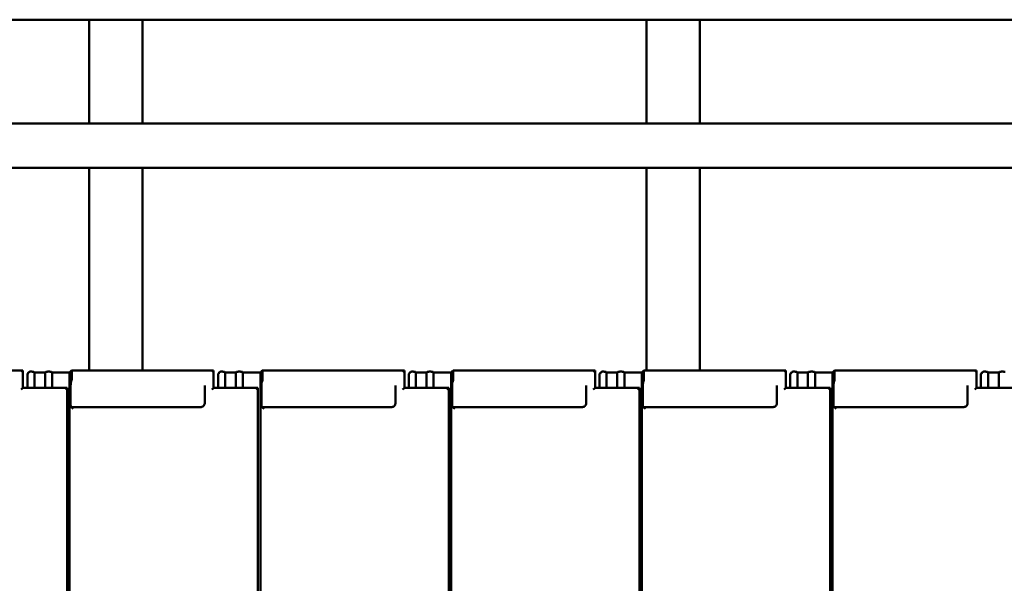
# Model space of a CAD drawing. Header units: millimetres. Extents: x 200 to 13555, y -185 to 8310.
# Tile 17 of 94: x 2845 to 3955, y 6157 to 6792. Entities that reach past the tile are written whole.
import ezdxf

# ---------------------------------------------------------------- set-up
doc = ezdxf.new("R2010")
doc.units = ezdxf.units.MM
doc.header["$LTSCALE"] = 10
doc.layers.add('Sichtbare Kanten(DIN)', color=7, linetype='Continuous', lineweight=50)

msp = doc.modelspace()

# ---------------------------------------------------------------- linework, layer by layer
at = {"layer": 'Sichtbare Kanten(DIN)'}
for p, q in [((2923.7, 6791.7), (2355.4, 6791.7)), ((2923.7, 6791.7), (2923.7, 6674.7)), ((2923.7, 6791.7), (2983.7, 6791.7)), ((2983.7, 6791.7), (2983.7, 6674.7)), ((3552, 6791.7), (2983.7, 6791.7)), ((3552, 6791.7), (3552, 6674.7)), ((3552, 6791.7), (3612, 6791.7)), ((3612, 6791.7), (3612, 6674.7)), ((4180.3, 6791.7), (3612, 6791.7)), ((8294, 6674.7), (1383, 6674.7)), ((8294, 6624.7), (1383, 6624.7)), ((2923.7, 6624.7), (2923.7, 6396.5)), ((2983.7, 6624.7), (2983.7, 6396.5)), ((3552, 6624.7), (3552, 6396.5)), ((3612, 6624.7), (3612, 6396.5)), ((2849, 6396.5), (2688.9, 6396.5)), ((2849, 6376.7), (2849, 6396.5)), ((2855.3, 6394.3), (2854, 6392.8)), ((2856.9, 6395.1), (2859.4, 6395.1)), ((2861.4, 6394.8), (2862, 6394.1)), ((2862, 6394.1), (2874, 6394.1)), ((2862, 6394.1), (2862, 6376.7)), ((2874, 6394.1), (2874.7, 6394.8)), ((2874, 6394.1), (2874, 6376.7)), ((2876.7, 6395.1), (2879.4, 6395.1)), ((2881.4, 6394.8), (2882, 6394.1)), ((2882, 6394.1), (2901.7, 6394.1)), ((2882, 6394.1), (2882, 6376.7)), ((2901.7, 6394.1), (2903.8, 6396.5)), ((2901.7, 6394.1), (2901.7, 5994.1)), ((3064, 6396.5), (2903.9, 6396.5)), ((2904, 6394.8), (2904, 6386.6)), ((3064, 6376.7), (3064, 6396.5)), ((3070.3, 6394.3), (3069, 6392.8)), ((3071.9, 6395.1), (3074.4, 6395.1)), ((3076.4, 6394.8), (3077, 6394.1)), ((3077, 6394.1), (3089, 6394.1)), ((3077, 6394.1), (3077, 6376.7)), ((3089, 6394.1), (3089.7, 6394.8)), ((3089, 6394.1), (3089, 6376.7)), ((3091.7, 6395.1), (3094.4, 6395.1)), ((3096.4, 6394.8), (3097, 6394.1)), ((3097, 6394.1), (3116.7, 6394.1)), ((3097, 6394.1), (3097, 6376.7)), ((3116.7, 6394.1), (3118.8, 6396.5)), ((3116.7, 6394.1), (3116.7, 5994.1)), ((3279, 6396.5), (3118.9, 6396.5)), ((3119, 6394.8), (3119, 6386.6)), ((3279, 6376.7), (3279, 6396.5)), ((3285.3, 6394.3), (3284, 6392.8)), ((3286.9, 6395.1), (3289.4, 6395.1)), ((3291.4, 6394.8), (3292, 6394.1)), ((3292, 6394.1), (3304, 6394.1)), ((3292, 6394.1), (3292, 6376.7)), ((3304, 6394.1), (3304.7, 6394.8)), ((3304, 6394.1), (3304, 6376.7)), ((3306.7, 6395.1), (3309.4, 6395.1)), ((3311.4, 6394.8), (3312, 6394.1)), ((3312, 6394.1), (3331.7, 6394.1)), ((3312, 6394.1), (3312, 6376.7)), ((3331.7, 6394.1), (3333.8, 6396.5)), ((3331.7, 6394.1), (3331.7, 5994.1)), ((3494, 6396.5), (3333.9, 6396.5)), ((3334, 6394.8), (3334, 6386.6)), ((3494, 6376.7), (3494, 6396.5)), ((3500.3, 6394.3), (3499, 6392.8)), ((3501.9, 6395.1), (3504.4, 6395.1)), ((3506.4, 6394.8), (3507, 6394.1)), ((3507, 6394.1), (3519, 6394.1)), ((3507, 6394.1), (3507, 6376.7)), ((3519, 6394.1), (3519.7, 6394.8)), ((3519, 6394.1), (3519, 6376.7)), ((3521.7, 6395.1), (3524.4, 6395.1)), ((3526.4, 6394.8), (3527, 6394.1)), ((3527, 6394.1), (3546.7, 6394.1)), ((3527, 6394.1), (3527, 6376.7)), ((3546.7, 6394.1), (3548.8, 6396.5)), ((3546.7, 6394.1), (3546.7, 5994.1)), ((3709, 6396.5), (3548.9, 6396.5)), ((3549, 6394.8), (3549, 6386.6)), ((3709, 6376.7), (3709, 6396.5)), ((3715.3, 6394.3), (3714, 6392.8)), ((3716.9, 6395.1), (3719.4, 6395.1)), ((3721.4, 6394.8), (3722, 6394.1)), ((3722, 6394.1), (3734, 6394.1)), ((3722, 6394.1), (3722, 6376.7)), ((3734, 6394.1), (3734.7, 6394.8)), ((3734, 6394.1), (3734, 6376.7)), ((3736.7, 6395.1), (3739.4, 6395.1)), ((3741.4, 6394.8), (3742, 6394.1)), ((3742, 6394.1), (3761.7, 6394.1)), ((3742, 6394.1), (3742, 6376.7)), ((3761.7, 6394.1), (3763.8, 6396.5)), ((3761.7, 6394.1), (3761.7, 5994.1)), ((3924, 6396.5), (3763.9, 6396.5)), ((3764, 6394.8), (3764, 6386.6)), ((3924, 6376.7), (3924, 6396.5)), ((3930.3, 6394.3), (3929, 6392.8)), ((3931.9, 6395.1), (3934.4, 6395.1)), ((3936.4, 6394.8), (3937, 6394.1)), ((3937, 6394.1), (3949, 6394.1)), ((3937, 6394.1), (3937, 6376.7)), ((3949, 6394.1), (3949.7, 6394.8)), ((3949, 6394.1), (3949, 6376.7)), ((3951.7, 6395.1), (3954.4, 6395.1)), ((2854, 6392.1), (2854, 6392.8)), ((2854, 6392.1), (2854, 6376.7)), ((2903.8, 6384.5), (2903.2, 6383.2)), ((3069, 6392.1), (3069, 6392.8)), ((3069, 6392.1), (3069, 6376.7)), ((3118.8, 6384.5), (3118.2, 6383.2)), ((3284, 6392.1), (3284, 6392.8)), ((3284, 6392.1), (3284, 6376.7)), ((3333.8, 6384.5), (3333.2, 6383.2)), ((3499, 6392.1), (3499, 6392.8)), ((3499, 6392.1), (3499, 6376.7)), ((3548.8, 6384.5), (3548.2, 6383.2)), ((3714, 6392.1), (3714, 6392.8)), ((3714, 6392.1), (3714, 6376.7)), ((3763.8, 6384.5), (3763.2, 6383.2)), ((3929, 6392.1), (3929, 6392.8)), ((3929, 6392.1), (3929, 6376.7)), ((2899, 6376.7), (2849, 6376.7)), ((2899, 5997.2), (2899, 6376.7)), ((2902.8, 6377.7), (2902.8, 6359.3)), ((3054, 6379.4), (3054, 6360)), ((3114, 6376.7), (3064, 6376.7)), ((3114, 5997.2), (3114, 6376.7)), ((3117.8, 6377.7), (3117.8, 6359.3)), ((3269, 6379.4), (3269, 6360)), ((3329, 6376.7), (3279, 6376.7)), ((3329, 5997.2), (3329, 6376.7)), ((3332.8, 6377.7), (3332.8, 6359.3)), ((3484, 6379.4), (3484, 6360)), ((3544, 6376.7), (3494, 6376.7)), ((3544, 5997.2), (3544, 6376.7)), ((3547.8, 6377.7), (3547.8, 6359.3)), ((3699, 6379.4), (3699, 6360)), ((3759, 6376.7), (3709, 6376.7)), ((3759, 5997.2), (3759, 6376.7)), ((3762.8, 6377.7), (3762.8, 6359.3)), ((3914, 6379.4), (3914, 6360)), ((3974, 6376.7), (3924, 6376.7)), ((2903.2, 6354.9), (2903.8, 6355)), ((3049, 6355), (2903.9, 6355)), ((3118.2, 6354.9), (3118.8, 6355)), ((3264, 6355), (3118.9, 6355)), ((3333.2, 6354.9), (3333.8, 6355)), ((3479, 6355), (3333.9, 6355)), ((3548.2, 6354.9), (3548.8, 6355)), ((3694, 6355), (3548.9, 6355)), ((3763.2, 6354.9), (3763.8, 6355)), ((3909, 6355), (3763.9, 6355))]:
    msp.add_line(p, q, dxfattribs=at)
for centre, major_axis, ratio, start_param, end_param in [((2847, 6394.5), (2, 2), 0.061163, 6.222099, 7.792895), ((2856.7, 6392.8), (0.79, 2.12), 0.866961, 0.404989, 1.871065), ((2856.9, 6393.1), (-2.01, 0), 0.987109, 4.712389, 4.817109), ((2859.4, 6394.8), (2, 0), 0.121869, 0.10472, 1.570796), ((2876.7, 6394.8), (-2, 0), 0.121869, 4.712389, 6.178466), ((2879.4, 6394.8), (2, 0), 0.121869, 0.10472, 1.570796), ((2903.8, 6394.5), (-0.03, -2), 0.104304, 1.69432, 3.265116), ((3062, 6394.5), (2, 2), 0.061163, 6.222099, 7.792895), ((3071.7, 6392.8), (0.79, 2.12), 0.866961, 0.404989, 1.871065), ((3071.9, 6393.1), (-2.01, 0), 0.987109, 4.712389, 4.817109), ((3074.4, 6394.8), (2, 0), 0.121869, 0.10472, 1.570796), ((3091.7, 6394.8), (-2, 0), 0.121869, 4.712389, 6.178466), ((3094.4, 6394.8), (2, 0), 0.121869, 0.10472, 1.570796), ((3118.8, 6394.5), (-0.03, -2), 0.104304, 1.69432, 3.265116), ((3277, 6394.5), (2, 2), 0.061163, 6.222099, 7.792895), ((3286.7, 6392.8), (0.79, 2.12), 0.866961, 0.404989, 1.871065), ((3286.9, 6393.1), (-2.01, 0), 0.987109, 4.712389, 4.817109), ((3289.4, 6394.8), (2, 0), 0.121869, 0.10472, 1.570796), ((3306.7, 6394.8), (-2, 0), 0.121869, 4.712389, 6.178466), ((3309.4, 6394.8), (2, 0), 0.121869, 0.10472, 1.570796), ((3333.8, 6394.5), (-0.03, -2), 0.104304, 1.69432, 3.265116), ((3492, 6394.5), (2, 2), 0.061163, 6.222099, 7.792895), ((3501.7, 6392.8), (0.79, 2.12), 0.866961, 0.404989, 1.871065), ((3501.9, 6393.1), (-2.01, 0), 0.987109, 4.712389, 4.817109), ((3504.4, 6394.8), (2, 0), 0.121869, 0.10472, 1.570796), ((3521.7, 6394.8), (-2, 0), 0.121869, 4.712389, 6.178466), ((3524.4, 6394.8), (2, 0), 0.121869, 0.10472, 1.570796), ((3548.8, 6394.5), (-0.03, -2), 0.104304, 1.69432, 3.265116), ((3707, 6394.5), (2, 2), 0.061163, 6.222099, 7.792895), ((3716.7, 6392.8), (0.79, 2.12), 0.866961, 0.404989, 1.871065), ((3716.9, 6393.1), (-2.01, 0), 0.987109, 4.712389, 4.817109), ((3719.4, 6394.8), (2, 0), 0.121869, 0.10472, 1.570796), ((3736.7, 6394.8), (-2, 0), 0.121869, 4.712389, 6.178466), ((3739.4, 6394.8), (2, 0), 0.121869, 0.10472, 1.570796), ((3763.8, 6394.5), (-0.03, -2), 0.104304, 1.69432, 3.265116), ((3922, 6394.5), (2, 2), 0.061163, 6.222099, 7.792895), ((3931.7, 6392.8), (0.79, 2.12), 0.866961, 0.404989, 1.871065), ((3931.9, 6393.1), (-2.01, 0), 0.987109, 4.712389, 4.817109), ((3934.4, 6394.8), (2, 0), 0.121869, 0.10472, 1.570796), ((3951.7, 6394.8), (-2, 0), 0.121869, 4.712389, 6.178466), ((3954.4, 6394.8), (2, 0), 0.121869, 0.10472, 1.570796), ((2903.3, 6378.3), (-0.06, -5), 0.104304, 3.369836, 4.835913), ((2903.8, 6386.4), (-0.03, -2), 0.104304, 0.228243, 1.69432), ((3118.3, 6378.3), (-0.06, -5), 0.104304, 3.369836, 4.835913), ((3118.8, 6386.4), (-0.03, -2), 0.104304, 0.228243, 1.69432), ((3333.3, 6378.3), (-0.06, -5), 0.104304, 3.369836, 4.835913), ((3333.8, 6386.4), (-0.03, -2), 0.104304, 0.228243, 1.69432), ((3548.3, 6378.3), (-0.06, -5), 0.104304, 3.369836, 4.835913), ((3548.8, 6386.4), (-0.03, -2), 0.104304, 0.228243, 1.69432), ((3763.3, 6378.3), (-0.06, -5), 0.104304, 3.369836, 4.835913), ((3763.8, 6386.4), (-0.03, -2), 0.104304, 0.228243, 1.69432), ((2847, 6374.7), (-2, -2), 0.061163, 3.202679, 4.651302), ((2897, 6374.7), (2, 2), 0.061163, 6.222099, 7.792895), ((3062, 6374.7), (-2, -2), 0.061163, 3.202679, 4.651302), ((3112, 6374.7), (2, 2), 0.061163, 6.222099, 7.792895), ((3277, 6374.7), (-2, -2), 0.061163, 3.202679, 4.651302), ((3327, 6374.7), (2, 2), 0.061163, 6.222099, 7.792895), ((3492, 6374.7), (-2, -2), 0.061163, 3.202679, 4.651302), ((3542, 6374.7), (2, 2), 0.061163, 6.222099, 7.792895), ((3707, 6374.7), (-2, -2), 0.061163, 3.202679, 4.651302), ((3757, 6374.7), (2, 2), 0.061163, 6.222099, 7.792895), ((3922, 6374.7), (-2, -2), 0.061163, 3.202679, 4.651302), ((2903.3, 6359.9), (-0.06, -5), 0.104304, 4.835913, 6.301989), ((2905.8, 6353), (-2, 2), 0.061163, 4.773475, 6.239552), ((3118.3, 6359.9), (-0.06, -5), 0.104304, 4.835913, 6.301989), ((3120.8, 6353), (-2, 2), 0.061163, 4.773475, 6.239552), ((3333.3, 6359.9), (-0.06, -5), 0.104304, 4.835913, 6.301989), ((3335.8, 6353), (-2, 2), 0.061163, 4.773475, 6.239552), ((3548.3, 6359.9), (-0.06, -5), 0.104304, 4.835913, 6.301989), ((3550.8, 6353), (-2, 2), 0.061163, 4.773475, 6.239552), ((3763.3, 6359.9), (-0.06, -5), 0.104304, 4.835913, 6.301989), ((3765.8, 6353), (-2, 2), 0.061163, 4.773475, 6.239552)]:
    msp.add_ellipse(centre, major_axis=major_axis, ratio=ratio, start_param=start_param, end_param=end_param, dxfattribs=at)
for points in [[(3054, 6360), (3054, 6359.5), (3054, 6359), (3053.6, 6358), (3053.4, 6357.5), (3052.8, 6356.7), (3052.4, 6356.3), (3051.6, 6355.7), (3051.1, 6355.5), (3050.1, 6355.1), (3049.6, 6355), (3049, 6355)], [(3269, 6360), (3269, 6359.5), (3269, 6359), (3268.6, 6358), (3268.4, 6357.5), (3267.8, 6356.7), (3267.4, 6356.3), (3266.6, 6355.7), (3266.1, 6355.5), (3265.1, 6355.1), (3264.6, 6355), (3264, 6355)], [(3484, 6360), (3484, 6359.5), (3484, 6359), (3483.6, 6358), (3483.4, 6357.5), (3482.8, 6356.7), (3482.4, 6356.3), (3481.6, 6355.7), (3481.1, 6355.5), (3480.1, 6355.1), (3479.6, 6355), (3479, 6355)], [(3699, 6360), (3699, 6359.5), (3699, 6359), (3698.6, 6358), (3698.4, 6357.5), (3697.8, 6356.7), (3697.4, 6356.3), (3696.6, 6355.7), (3696.1, 6355.5), (3695.1, 6355.1), (3694.6, 6355), (3694, 6355)], [(3914, 6360), (3914, 6359.5), (3914, 6359), (3913.6, 6358), (3913.4, 6357.5), (3912.8, 6356.7), (3912.4, 6356.3), (3911.6, 6355.7), (3911.1, 6355.5), (3910.1, 6355.1), (3909.6, 6355), (3909, 6355)]]:
    msp.add_open_spline(points, degree=3, knots=[-1.570796, -1.570796, -1.570796, -1.570796, -1.256637, -1.256637, -0.942478, -0.942478, -0.628319, -0.628319, -0.314159, -0.314159, 0, 0, 0, 0], dxfattribs=at)

doc.saveas('drawing.dxf')
